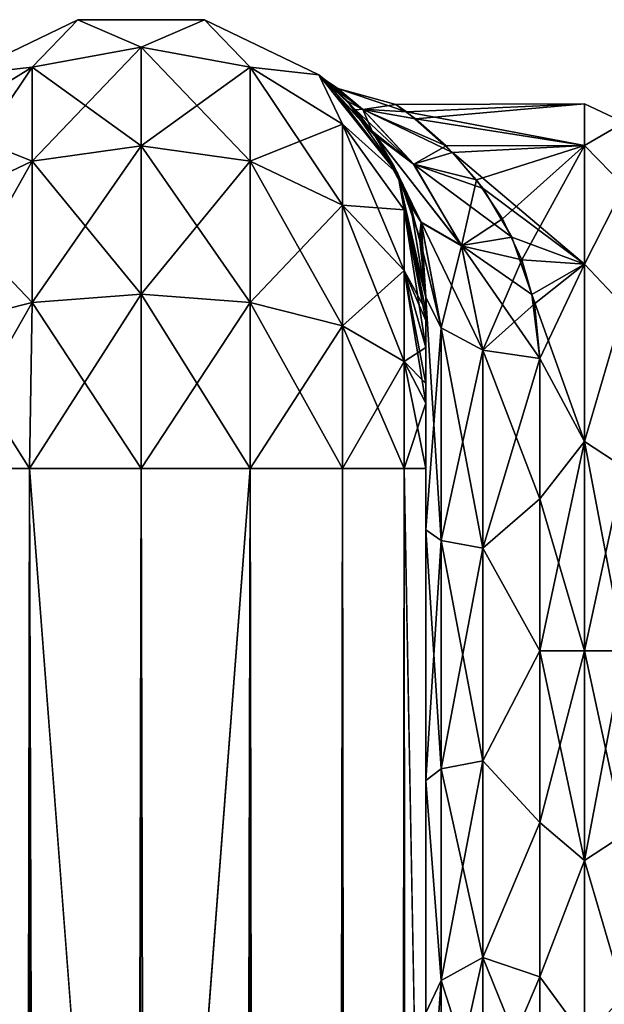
# Model space of a CAD drawing. Extents: x -23 to 470, y -2000 to 0.
# Tile 156 of 198: x 202 to 227, y -43 to 0. Entities that reach past the tile are written whole.
import ezdxf

# ---------------------------------------------------------------- set-up
doc = ezdxf.new("R2010")
doc.units = 0
doc.header["$LTSCALE"] = 64.718028
for name, color, linetype in [('365', 7, 'CONTINUOUS'), ('368', 7, 'CONTINUOUS'), ('369', 7, 'CONTINUOUS'), ('381', 7, 'CONTINUOUS'), ('382', 7, 'CONTINUOUS'), ('383', 7, 'CONTINUOUS'), ('384', 7, 'CONTINUOUS'), ('385', 7, 'CONTINUOUS'), ('386', 7, 'CONTINUOUS'), ('387', 7, 'CONTINUOUS'), ('398', 7, 'CONTINUOUS'), ('399', 7, 'CONTINUOUS'), ('403', 7, 'CONTINUOUS'), ('406', 7, 'CONTINUOUS'), ('407', 7, 'CONTINUOUS')]:
    doc.layers.add(name, color=color, linetype=linetype)

msp = doc.modelspace()

# ---------------------------------------------------------------- linework, layer by layer
at = {"layer": '365', "linetype": 'CONTINUOUS'}
for points in [[(219.55, -58.636, 36.169), (219.55, -54.04, 30.645), (219.55, -12.5, 33.5), (219.55, -58.636, 36.169)], [(219.55, -12.5, 33.5), (219.55, -54.04, 30.645), (219.55, -22.687, 28.505), (219.55, -12.5, 33.5)], [(219.55, -13.067, 36.36), (219.55, -58.636, 36.169), (219.55, -12.5, 33.5), (219.55, -13.067, 36.36)], [(219.55, -12.5, 24.51), (219.55, -12.5, 33.5), (219.55, -22.687, 28.505), (219.55, -12.5, 24.51)], [(219.55, -12.5, -33.5), (219.55, -12.5, -24.51), (219.55, -22.687, -28.505), (219.55, -12.5, -33.5)], [(219.55, -13.067, -36.36), (219.55, -12.5, -33.5), (219.55, -58.636, -36.169), (219.55, -13.067, -36.36)], [(219.55, -58.636, -36.169), (219.55, -12.5, -33.5), (219.55, -54.04, -30.644), (219.55, -58.636, -36.169)], [(219.55, -54.04, -30.644), (219.55, -12.5, -33.5), (219.55, -22.687, -28.505), (219.55, -54.04, -30.644)], [(219.55, -13.5, 37.234), (219.55, -58.636, 36.169), (219.55, -13.067, 36.36), (219.55, -13.5, 37.234)], [(219.55, -13.5, -37.234), (219.55, -13.067, -36.36), (219.55, -64.864, -39.769), (219.55, -13.5, -37.234)], [(219.55, -64.864, -39.769), (219.55, -13.067, -36.36), (219.55, -58.636, -36.169), (219.55, -64.864, -39.769)], [(219.55, -14.695, 38.801), (219.55, -58.636, 36.169), (219.55, -13.5, 37.234), (219.55, -14.695, 38.801)], [(219.55, -14.695, -38.801), (219.55, -13.5, -37.234), (219.55, -64.864, -39.769), (219.55, -14.695, -38.801)], [(219.55, -64.864, 39.769), (219.55, -58.636, 36.169), (219.55, -14.695, 38.801), (219.55, -64.864, 39.769)], [(219.55, -16.266, 40), (219.55, -64.864, 39.769), (219.55, -14.695, 38.801), (219.55, -16.266, 40)], [(219.55, -16.266, -40), (219.55, -14.695, -38.801), (219.55, -64.864, -39.769), (219.55, -16.266, -40)], [(219.55, -17.135, 40.431), (219.55, -64.864, 39.769), (219.55, -16.266, 40), (219.55, -17.135, 40.431)], [(219.55, -17.135, -40.431), (219.55, -16.266, -40), (219.55, -71.85, -41), (219.55, -17.135, -40.431)], [(219.55, -71.85, -41), (219.55, -16.266, -40), (219.55, -64.864, -39.769), (219.55, -71.85, -41)], [(219.55, -20, 41), (219.55, -64.864, 39.769), (219.55, -17.135, 40.431), (219.55, -20, 41)], [(219.55, -20, -41), (219.55, -17.135, -40.431), (219.55, -71.85, -41), (219.55, -20, -41)], [(219.55, -71.85, 41), (219.55, -64.864, 39.769), (219.55, -20, 41), (219.55, -71.85, 41)], [(219.55, -22.687, 28.505), (219.55, -54.04, 30.645), (219.55, -33.687, 28.431), (219.55, -22.687, 28.505)], [(219.55, -33.687, -28.431), (219.55, -54.04, -30.644), (219.55, -22.687, -28.505), (219.55, -33.687, -28.431)], [(219.55, -54.04, 30.645), (219.55, -51.631, 23.876), (219.55, -33.687, 28.431), (219.55, -54.04, 30.645)], [(219.55, -33.687, 28.431), (219.55, -51.631, 23.876), (219.55, -43.869, 24.267), (219.55, -33.687, 28.431)], [(219.55, -43.868, -24.267), (219.55, -54.04, -30.644), (219.55, -33.687, -28.431), (219.55, -43.868, -24.267)]]:
    msp.add_3dface(points, dxfattribs=at)
at = {"layer": '368', "linetype": 'CONTINUOUS'}
for points in [[(219.089, -4.658, 5.583), (226.5, -4, 0), (218.227, -4.026, 1.121), (219.089, -4.658, 5.583)], [(218.227, -4.026, 1.121), (226.5, -4, 0), (218.695, -4.359, -4.138), (218.227, -4.026, 1.121)], [(226.5, -4, 0), (226.5, -5.827, -9.184), (218.695, -4.359, -4.138), (226.5, -4, 0)], [(226.5, -5.827, 9.184), (226.5, -4, 0), (219.089, -4.658, 5.583), (226.5, -5.827, 9.184)], [(218.695, -4.359, -4.138), (226.5, -5.827, -9.184), (220.715, -6.131, -9.886), (218.695, -4.359, -4.138)], [(220.432, -5.843, 9.223), (226.5, -5.827, 9.184), (219.089, -4.658, 5.583), (220.432, -5.843, 9.223)], [(221.772, -7.344, 12.219), (226.5, -5.827, 9.184), (220.432, -5.843, 9.223), (221.772, -7.344, 12.219)], [(226.5, -5.827, -9.184), (226.5, -11.029, -16.971), (220.715, -6.131, -9.886), (226.5, -5.827, -9.184)], [(222.905, -9.042, 14.717), (226.5, -5.827, 9.184), (221.772, -7.344, 12.219), (222.905, -9.042, 14.717)], [(223.751, -10.844, 16.783), (226.5, -5.827, 9.184), (222.905, -9.042, 14.717), (223.751, -10.844, 16.783)], [(226.5, -11.029, 16.971), (226.5, -5.827, 9.184), (223.751, -10.844, 16.783), (226.5, -11.029, 16.971)], [(220.715, -6.131, -9.886), (226.5, -11.029, -16.971), (222.06, -7.719, -12.833), (220.715, -6.131, -9.886)], [(222.06, -7.719, -12.833), (226.5, -11.029, -16.971), (223.323, -9.845, -15.697), (222.06, -7.719, -12.833)], [(223.323, -9.845, -15.697), (226.5, -11.029, -16.971), (224.195, -12.37, -18.213), (223.323, -9.845, -15.697)], [(224.31, -12.769, 18.547), (226.5, -11.029, 16.971), (223.751, -10.844, 16.783), (224.31, -12.769, 18.547)], [(226.5, -11.029, -16.971), (226.5, -18.816, -22.173), (224.195, -12.37, -18.213), (226.5, -11.029, -16.971)], [(224.55, -15.172, 20.284), (226.5, -11.029, 16.971), (224.31, -12.769, 18.547), (224.55, -15.172, 20.284)], [(226.5, -18.816, 22.173), (226.5, -11.029, 16.971), (224.55, -15.172, 20.284), (226.5, -18.816, 22.173)], [(224.195, -12.37, -18.213), (226.5, -18.816, -22.173), (224.55, -15.172, -20.284), (224.195, -12.37, -18.213)], [(224.55, -15.172, -20.284), (226.5, -18.816, -22.173), (224.55, -21.323, -23.052), (224.55, -15.172, -20.284)], [(224.55, -21.323, 23.052), (226.5, -18.816, 22.173), (224.55, -15.172, 20.284), (224.55, -21.323, 23.052)], [(226.5, -18.816, -22.173), (226.5, -28, -24), (224.55, -21.323, -23.052), (226.5, -18.816, -22.173)], [(226.5, -28, 24), (226.5, -18.816, 22.173), (224.55, -28, 24), (226.5, -28, 24)], [(224.55, -28, 24), (226.5, -18.816, 22.173), (224.55, -21.323, 23.052), (224.55, -28, 24)], [(224.55, -21.323, -23.052), (226.5, -28, -24), (224.55, -28, -24), (224.55, -21.323, -23.052)]]:
    msp.add_3dface(points, dxfattribs=at)
at = {"layer": '369', "linetype": 'CONTINUOUS'}
for points in [[(224.55, -28, -24), (226.5, -28, -24), (226.5, -37.184, -22.173), (224.55, -28, -24)], [(226.5, -28, 24), (224.55, -28, 24), (224.55, -35.526, 22.79), (226.5, -28, 24)], [(226.5, -37.184, 22.173), (226.5, -28, 24), (224.55, -35.526, 22.79), (226.5, -37.184, 22.173)], [(224.55, -28, -24), (226.5, -37.184, -22.173), (224.55, -35.526, -22.79), (224.55, -28, -24)], [(224.55, -42.292, 19.28), (226.5, -37.184, 22.173), (224.55, -35.526, 22.79), (224.55, -42.292, 19.28)], [(224.55, -35.526, -22.79), (226.5, -37.184, -22.173), (224.55, -42.292, -19.28), (224.55, -35.526, -22.79)], [(226.5, -44.971, 16.971), (226.5, -37.184, 22.173), (224.55, -42.292, 19.28), (226.5, -44.971, 16.971)], [(226.5, -37.184, -22.173), (226.5, -44.971, -16.971), (224.55, -42.292, -19.28), (226.5, -37.184, -22.173)], [(224.55, -47.617, 13.826), (226.5, -44.971, 16.971), (224.55, -42.292, 19.28), (224.55, -47.617, 13.826)], [(224.55, -42.292, -19.28), (226.5, -44.971, -16.971), (224.55, -47.617, -13.826), (224.55, -42.292, -19.28)]]:
    msp.add_3dface(points, dxfattribs=at)
at = {"layer": '381', "linetype": 'CONTINUOUS'}
for points in [[(198.111, -1980, 49.839), (202.16, -1980, 52.546), (198.111, -20, 49.839), (198.111, -1980, 49.839)], [(198.111, -20, 49.839), (202.16, -1980, 52.546), (202.16, -20, 52.546), (198.111, -20, 49.839)], [(207, -1916.55, 53.5), (207, -83.45, 53.5), (202.16, -20, 52.546), (207, -1916.55, 53.5)], [(202.16, -20, 52.546), (207, -83.45, 53.5), (207.05, -20, 53.5), (202.16, -20, 52.546)], [(207.05, -1980, 53.5), (207, -1916.55, 53.5), (202.16, -20, 52.546), (207.05, -1980, 53.5)], [(202.16, -1980, 52.546), (207.05, -1980, 53.5), (202.16, -20, 52.546), (202.16, -1980, 52.546)]]:
    msp.add_3dface(points, dxfattribs=at)
at = {"layer": '382', "linetype": 'CONTINUOUS'}
for points in [[(202.16, -1980, -52.546), (198.111, -1980, -49.839), (202.16, -20, -52.546), (202.16, -1980, -52.546)], [(202.16, -20, -52.546), (198.111, -1980, -49.839), (198.111, -20, -49.839), (202.16, -20, -52.546)], [(207, -83.45, -53.5), (202.16, -1980, -52.546), (207.05, -20, -53.5), (207, -83.45, -53.5)], [(207.05, -20, -53.5), (202.16, -1980, -52.546), (202.16, -20, -52.546), (207.05, -20, -53.5)]]:
    msp.add_3dface(points, dxfattribs=at)
at = {"layer": '383', "linetype": 'CONTINUOUS'}
for points in [[(207.05, -1980, -53.5), (207, -1916.55, -53.5), (211.834, -20, -52.548), (207.05, -1980, -53.5)], [(207, -1916.55, -53.5), (207, -83.45, -53.5), (211.834, -20, -52.548), (207, -1916.55, -53.5)], [(207, -83.45, -53.5), (207.05, -20, -53.5), (211.834, -20, -52.548), (207, -83.45, -53.5)], [(211.834, -1980, -52.548), (207.05, -1980, -53.5), (211.834, -20, -52.548), (211.834, -1980, -52.548)], [(215.889, -1980, -49.839), (211.834, -1980, -52.548), (215.889, -20, -49.839), (215.889, -1980, -49.839)], [(215.889, -20, -49.839), (211.834, -1980, -52.548), (211.834, -20, -52.548), (215.889, -20, -49.839)], [(218.598, -1980, -45.784), (215.889, -1980, -49.839), (218.598, -20, -45.784), (218.598, -1980, -45.784)], [(218.598, -20, -45.784), (215.889, -1980, -49.839), (215.889, -20, -49.839), (218.598, -20, -45.784)], [(219.55, -20, -41), (219.55, -71.85, -41), (218.598, -1980, -45.784), (219.55, -20, -41)], [(219.55, -20, -41), (218.598, -1980, -45.784), (218.598, -20, -45.784), (219.55, -20, -41)]]:
    msp.add_3dface(points, dxfattribs=at)
at = {"layer": '384', "linetype": 'CONTINUOUS'}
for points in [[(199.256, -2.727, -33.5), (204.268, -0.313, -33.5), (202.266, -2.396, -40.776), (199.256, -2.727, -33.5)], [(202.266, -2.396, -40.776), (204.268, -0.313, -33.5), (207.05, -1.516, -41.139), (202.266, -2.396, -40.776)], [(204.268, -0.313, -33.5), (209.832, -0.313, -33.5), (207.05, -1.516, -41.139), (204.268, -0.313, -33.5)], [(207.05, -1.516, -41.139), (209.832, -0.313, -33.5), (211.834, -2.396, -40.776), (207.05, -1.516, -41.139)], [(209.832, -0.313, -33.5), (214.844, -2.727, -33.5), (211.834, -2.396, -40.776), (209.832, -0.313, -33.5)], [(202.266, -2.396, -40.776), (207.05, -1.516, -41.139), (202.266, -6.525, -46.964), (202.266, -2.396, -40.776)], [(207.05, -1.516, -41.139), (207.05, -5.852, -47.637), (202.266, -6.525, -46.964), (207.05, -1.516, -41.139)], [(207.05, -1.516, -41.139), (211.834, -2.396, -40.776), (207.05, -5.852, -47.637), (207.05, -1.516, -41.139)], [(198.211, -4.9, -39.741), (199.256, -2.727, -33.5), (202.266, -2.396, -40.776), (198.211, -4.9, -39.741)], [(198.211, -4.9, -39.741), (202.266, -2.396, -40.776), (198.211, -8.442, -45.049), (198.211, -4.9, -39.741)], [(202.266, -2.396, -40.776), (202.266, -6.525, -46.964), (198.211, -8.442, -45.049), (202.266, -2.396, -40.776)], [(211.834, -2.396, -40.776), (211.834, -6.525, -46.964), (207.05, -5.852, -47.637), (211.834, -2.396, -40.776)], [(211.834, -2.396, -40.776), (214.844, -2.727, -33.5), (215.889, -4.9, -39.741), (211.834, -2.396, -40.776)], [(211.834, -2.396, -40.776), (215.889, -4.9, -39.741), (211.834, -6.525, -46.964), (211.834, -2.396, -40.776)], [(214.844, -2.727, -33.5), (218.312, -7.076, -33.5), (215.889, -4.9, -39.741), (214.844, -2.727, -33.5)], [(215.889, -4.9, -39.741), (215.889, -8.442, -45.049), (211.834, -6.525, -46.964), (215.889, -4.9, -39.741)], [(215.889, -4.9, -39.741), (218.312, -7.076, -33.5), (218.598, -8.648, -38.192), (215.889, -4.9, -39.741)], [(215.889, -4.9, -39.741), (218.598, -8.648, -38.192), (215.889, -8.442, -45.049), (215.889, -4.9, -39.741)], [(207.05, -12.346, -51.978), (202.266, -12.71, -51.099), (207.05, -5.852, -47.637), (207.05, -12.346, -51.978)], [(207.05, -5.852, -47.637), (202.266, -12.71, -51.099), (202.266, -6.525, -46.964), (207.05, -5.852, -47.637)], [(211.834, -6.525, -46.964), (207.05, -12.346, -51.978), (207.05, -5.852, -47.637), (211.834, -6.525, -46.964)], [(202.266, -12.71, -51.099), (198.211, -13.747, -48.595), (202.266, -6.525, -46.964), (202.266, -12.71, -51.099)], [(202.266, -6.525, -46.964), (198.211, -13.747, -48.595), (198.211, -8.442, -45.049), (202.266, -6.525, -46.964)], [(211.834, -12.71, -51.099), (207.05, -12.346, -51.978), (211.834, -6.525, -46.964), (211.834, -12.71, -51.099)], [(215.889, -8.442, -45.049), (211.834, -12.71, -51.099), (211.834, -6.525, -46.964), (215.889, -8.442, -45.049)], [(218.312, -7.076, -33.5), (219.55, -12.5, -33.5), (218.598, -8.648, -38.192), (218.312, -7.076, -33.5)], [(215.889, -13.747, -48.595), (211.834, -12.71, -51.099), (215.889, -8.442, -45.049), (215.889, -13.747, -48.595)], [(218.598, -8.648, -38.192), (218.598, -11.311, -42.182), (215.889, -8.442, -45.049), (218.598, -8.648, -38.192)], [(218.598, -11.311, -42.182), (215.889, -13.747, -48.595), (215.889, -8.442, -45.049), (218.598, -11.311, -42.182)], [(219.55, -12.5, -33.5), (219.55, -13.067, -36.36), (218.598, -8.648, -38.192), (219.55, -12.5, -33.5)], [(218.598, -8.648, -38.192), (219.55, -13.067, -36.36), (218.598, -11.311, -42.182), (218.598, -8.648, -38.192)], [(218.598, -15.299, -44.849), (215.889, -13.747, -48.595), (218.598, -11.311, -42.182), (218.598, -15.299, -44.849)], [(219.55, -13.067, -36.36), (219.55, -13.5, -37.234), (218.598, -11.311, -42.182), (219.55, -13.067, -36.36)], [(219.55, -13.5, -37.234), (219.55, -14.695, -38.801), (218.598, -11.311, -42.182), (219.55, -13.5, -37.234)], [(219.55, -14.695, -38.801), (218.598, -15.299, -44.849), (218.598, -11.311, -42.182), (219.55, -14.695, -38.801)], [(207.05, -20, -53.5), (202.16, -20, -52.546), (207.05, -12.346, -51.978), (207.05, -20, -53.5)], [(207.05, -12.346, -51.978), (202.16, -20, -52.546), (202.266, -12.71, -51.099), (207.05, -12.346, -51.978)], [(211.834, -12.71, -51.099), (207.05, -20, -53.5), (207.05, -12.346, -51.978), (211.834, -12.71, -51.099)], [(202.16, -20, -52.546), (198.111, -20, -49.839), (202.266, -12.71, -51.099), (202.16, -20, -52.546)], [(202.266, -12.71, -51.099), (198.111, -20, -49.839), (198.211, -13.747, -48.595), (202.266, -12.71, -51.099)], [(211.834, -20, -52.548), (207.05, -20, -53.5), (211.834, -12.71, -51.099), (211.834, -20, -52.548)], [(215.889, -13.747, -48.595), (211.834, -20, -52.548), (211.834, -12.71, -51.099), (215.889, -13.747, -48.595)], [(215.889, -20, -49.839), (211.834, -20, -52.548), (215.889, -13.747, -48.595), (215.889, -20, -49.839)], [(218.598, -15.299, -44.849), (215.889, -20, -49.839), (215.889, -13.747, -48.595), (218.598, -15.299, -44.849)], [(219.55, -14.695, -38.801), (219.55, -16.266, -40), (218.598, -15.299, -44.849), (219.55, -14.695, -38.801)], [(218.598, -20, -45.784), (215.889, -20, -49.839), (218.598, -15.299, -44.849), (218.598, -20, -45.784)], [(219.55, -16.266, -40), (219.55, -17.135, -40.431), (218.598, -15.299, -44.849), (219.55, -16.266, -40)], [(219.55, -17.135, -40.431), (218.598, -20, -45.784), (218.598, -15.299, -44.849), (219.55, -17.135, -40.431)], [(219.55, -17.135, -40.431), (219.55, -20, -41), (218.598, -20, -45.784), (219.55, -17.135, -40.431)]]:
    msp.add_3dface(points, dxfattribs=at)
at = {"layer": '385', "linetype": 'CONTINUOUS'}
for points in [[(204.268, -0.313, -33.5), (199.256, -2.727, -33.5), (204.268, -0.313, 33.5), (204.268, -0.313, -33.5)], [(204.268, -0.313, 33.5), (199.256, -2.727, -33.5), (199.256, -2.727, 33.5), (204.268, -0.313, 33.5)], [(209.832, -0.313, -33.5), (204.268, -0.313, -33.5), (209.832, -0.313, 33.5), (209.832, -0.313, -33.5)], [(209.832, -0.313, 33.5), (204.268, -0.313, -33.5), (204.268, -0.313, 33.5), (209.832, -0.313, 33.5)], [(214.844, -2.727, -33.5), (209.832, -0.313, -33.5), (214.844, -2.727, 33.5), (214.844, -2.727, -33.5)], [(214.844, -2.727, 33.5), (209.832, -0.313, -33.5), (209.832, -0.313, 33.5), (214.844, -2.727, 33.5)], [(218.312, -7.076, -33.5), (214.844, -2.727, -33.5), (217.48, -5.611, -14.453), (218.312, -7.076, -33.5)], [(217.48, -5.611, -14.453), (214.844, -2.727, -33.5), (217.311, -5.361, -13.825), (217.48, -5.611, -14.453)], [(217.311, -5.361, -13.825), (214.844, -2.727, -33.5), (216.457, -4.268, -10.521), (217.311, -5.361, -13.825)], [(216.457, -4.268, -10.521), (214.844, -2.727, -33.5), (215.638, -3.417, -6.694), (216.457, -4.268, -10.521)], [(215.638, -3.417, -6.694), (214.844, -2.727, -33.5), (215.142, -2.973, -3.013), (215.638, -3.417, -6.694)], [(215.142, -2.973, -3.013), (214.844, -2.727, -33.5), (215.199, -3.021, 3.641), (215.142, -2.973, -3.013)], [(215.199, -3.021, 3.641), (214.844, -2.727, -33.5), (214.844, -2.727, 33.5), (215.199, -3.021, 3.641)], [(218.312, -7.076, 33.5), (215.199, -3.021, 3.641), (214.844, -2.727, 33.5), (218.312, -7.076, 33.5)], [(216.113, -3.891, 9.057), (215.199, -3.021, 3.641), (218.312, -7.076, 33.5), (216.113, -3.891, 9.057)], [(217.196, -5.199, 13.395), (216.113, -3.891, 9.057), (218.312, -7.076, 33.5), (217.196, -5.199, 13.395)], [(217.33, -5.388, 13.894), (217.196, -5.199, 13.395), (218.312, -7.076, 33.5), (217.33, -5.388, 13.894)], [(218.152, -6.756, 16.935), (217.33, -5.388, 13.894), (218.312, -7.076, 33.5), (218.152, -6.756, 16.935)], [(218.506, -7.499, -18.285), (218.312, -7.076, -33.5), (217.48, -5.611, -14.453), (218.506, -7.499, -18.285)], [(218.876, -8.45, 19.819), (218.152, -6.756, 16.935), (218.312, -7.076, 33.5), (218.876, -8.45, 19.819)], [(219.55, -12.5, 33.5), (218.876, -8.45, 19.819), (218.312, -7.076, 33.5), (219.55, -12.5, 33.5)], [(219.55, -12.5, -24.51), (219.55, -12.5, -33.5), (218.312, -7.076, -33.5), (219.55, -12.5, -24.51)], [(219.55, -12.5, -24.51), (218.312, -7.076, -33.5), (219.266, -9.851, -21.723), (219.55, -12.5, -24.51)], [(219.266, -9.851, -21.723), (218.312, -7.076, -33.5), (218.506, -7.499, -18.285), (219.266, -9.851, -21.723)], [(218.876, -8.45, 19.819), (219.55, -12.5, 33.5), (219.345, -10.247, 22.207), (218.876, -8.45, 19.819)], [(219.55, -12.5, 33.5), (219.55, -12.5, 24.51), (219.345, -10.247, 22.207), (219.55, -12.5, 33.5)]]:
    msp.add_3dface(points, dxfattribs=at)
at = {"layer": '386', "linetype": 'CONTINUOUS'}
for points in [[(204.268, -0.313, 33.5), (199.256, -2.727, 33.5), (202.266, -2.396, 40.776), (204.268, -0.313, 33.5)], [(207.05, -1.516, 41.139), (204.268, -0.313, 33.5), (202.266, -2.396, 40.776), (207.05, -1.516, 41.139)], [(209.832, -0.313, 33.5), (204.268, -0.313, 33.5), (207.05, -1.516, 41.139), (209.832, -0.313, 33.5)], [(211.834, -2.396, 40.776), (209.832, -0.313, 33.5), (207.05, -1.516, 41.139), (211.834, -2.396, 40.776)], [(214.844, -2.727, 33.5), (209.832, -0.313, 33.5), (211.834, -2.396, 40.776), (214.844, -2.727, 33.5)], [(207.05, -1.516, 41.139), (202.266, -2.396, 40.776), (207.05, -5.852, 47.637), (207.05, -1.516, 41.139)], [(211.834, -2.396, 40.776), (207.05, -1.516, 41.139), (211.834, -6.525, 46.964), (211.834, -2.396, 40.776)], [(211.834, -6.525, 46.964), (207.05, -1.516, 41.139), (207.05, -5.852, 47.637), (211.834, -6.525, 46.964)], [(202.266, -2.396, 40.776), (199.256, -2.727, 33.5), (198.211, -4.9, 39.741), (202.266, -2.396, 40.776)], [(202.266, -2.396, 40.776), (198.211, -4.9, 39.741), (202.266, -6.525, 46.964), (202.266, -2.396, 40.776)], [(207.05, -5.852, 47.637), (202.266, -2.396, 40.776), (202.266, -6.525, 46.964), (207.05, -5.852, 47.637)], [(215.889, -4.9, 39.741), (214.844, -2.727, 33.5), (211.834, -2.396, 40.776), (215.889, -4.9, 39.741)], [(215.889, -4.9, 39.741), (211.834, -2.396, 40.776), (215.889, -8.442, 45.049), (215.889, -4.9, 39.741)], [(215.889, -8.442, 45.049), (211.834, -2.396, 40.776), (211.834, -6.525, 46.964), (215.889, -8.442, 45.049)], [(218.312, -7.076, 33.5), (214.844, -2.727, 33.5), (215.889, -4.9, 39.741), (218.312, -7.076, 33.5)], [(202.266, -6.525, 46.964), (198.211, -4.9, 39.741), (198.211, -8.442, 45.049), (202.266, -6.525, 46.964)], [(218.598, -8.648, 38.192), (218.312, -7.076, 33.5), (215.889, -4.9, 39.741), (218.598, -8.648, 38.192)], [(218.598, -8.648, 38.192), (215.889, -4.9, 39.741), (218.598, -11.311, 42.182), (218.598, -8.648, 38.192)], [(218.598, -11.311, 42.182), (215.889, -4.9, 39.741), (215.889, -8.442, 45.049), (218.598, -11.311, 42.182)], [(207.05, -12.346, 51.978), (207.05, -5.852, 47.637), (202.266, -6.525, 46.964), (207.05, -12.346, 51.978)], [(207.05, -12.346, 51.978), (211.834, -12.71, 51.099), (207.05, -5.852, 47.637), (207.05, -12.346, 51.978)], [(211.834, -12.71, 51.099), (211.834, -6.525, 46.964), (207.05, -5.852, 47.637), (211.834, -12.71, 51.099)], [(202.266, -12.71, 51.099), (202.266, -6.525, 46.964), (198.211, -8.442, 45.049), (202.266, -12.71, 51.099)], [(202.266, -12.71, 51.099), (207.05, -12.346, 51.978), (202.266, -6.525, 46.964), (202.266, -12.71, 51.099)], [(211.834, -12.71, 51.099), (215.889, -13.747, 48.595), (211.834, -6.525, 46.964), (211.834, -12.71, 51.099)], [(215.889, -13.747, 48.595), (215.889, -8.442, 45.049), (211.834, -6.525, 46.964), (215.889, -13.747, 48.595)], [(219.55, -13.067, 36.36), (219.55, -12.5, 33.5), (218.312, -7.076, 33.5), (219.55, -13.067, 36.36)], [(219.55, -13.067, 36.36), (218.312, -7.076, 33.5), (218.598, -8.648, 38.192), (219.55, -13.067, 36.36)], [(198.211, -13.747, 48.595), (202.266, -12.71, 51.099), (198.211, -8.442, 45.049), (198.211, -13.747, 48.595)], [(215.889, -13.747, 48.595), (218.598, -15.299, 44.849), (215.889, -8.442, 45.049), (215.889, -13.747, 48.595)], [(218.598, -15.299, 44.849), (218.598, -11.311, 42.182), (215.889, -8.442, 45.049), (218.598, -15.299, 44.849)], [(219.55, -14.695, 38.801), (219.55, -13.5, 37.234), (218.598, -8.648, 38.192), (219.55, -14.695, 38.801)], [(219.55, -14.695, 38.801), (218.598, -8.648, 38.192), (218.598, -11.311, 42.182), (219.55, -14.695, 38.801)], [(219.55, -13.5, 37.234), (219.55, -13.067, 36.36), (218.598, -8.648, 38.192), (219.55, -13.5, 37.234)], [(219.55, -17.135, 40.431), (219.55, -16.266, 40), (218.598, -11.311, 42.182), (219.55, -17.135, 40.431)], [(218.598, -15.299, 44.849), (219.55, -17.135, 40.431), (218.598, -11.311, 42.182), (218.598, -15.299, 44.849)], [(219.55, -16.266, 40), (219.55, -14.695, 38.801), (218.598, -11.311, 42.182), (219.55, -16.266, 40)], [(202.266, -12.71, 51.099), (207.05, -20, 53.5), (207.05, -12.346, 51.978), (202.266, -12.71, 51.099)], [(207.05, -12.346, 51.978), (207.05, -20, 53.5), (211.834, -20, 52.548), (207.05, -12.346, 51.978)], [(211.834, -12.71, 51.099), (207.05, -12.346, 51.978), (211.834, -20, 52.548), (211.834, -12.71, 51.099)], [(198.211, -13.747, 48.595), (202.16, -20, 52.546), (202.266, -12.71, 51.099), (198.211, -13.747, 48.595)], [(202.16, -20, 52.546), (207.05, -20, 53.5), (202.266, -12.71, 51.099), (202.16, -20, 52.546)], [(215.889, -13.747, 48.595), (211.834, -12.71, 51.099), (215.889, -20, 49.839), (215.889, -13.747, 48.595)], [(215.889, -20, 49.839), (211.834, -12.71, 51.099), (211.834, -20, 52.548), (215.889, -20, 49.839)], [(198.111, -20, 49.839), (202.16, -20, 52.546), (198.211, -13.747, 48.595), (198.111, -20, 49.839)], [(218.598, -15.299, 44.849), (215.889, -13.747, 48.595), (218.598, -20, 45.784), (218.598, -15.299, 44.849)], [(218.598, -20, 45.784), (215.889, -13.747, 48.595), (215.889, -20, 49.839), (218.598, -20, 45.784)], [(219.55, -20, 41), (219.55, -17.135, 40.431), (218.598, -15.299, 44.849), (219.55, -20, 41)], [(219.55, -20, 41), (218.598, -15.299, 44.849), (218.598, -20, 45.784), (219.55, -20, 41)]]:
    msp.add_3dface(points, dxfattribs=at)
at = {"layer": '387', "linetype": 'CONTINUOUS'}
for points in [[(207.05, -20, 53.5), (207, -83.45, 53.5), (211.834, -1980, 52.548), (207.05, -20, 53.5)], [(211.834, -20, 52.548), (207.05, -20, 53.5), (211.834, -1980, 52.548), (211.834, -20, 52.548)], [(215.889, -20, 49.839), (211.834, -20, 52.548), (215.889, -1980, 49.839), (215.889, -20, 49.839)], [(215.889, -1980, 49.839), (211.834, -20, 52.548), (211.834, -1980, 52.548), (215.889, -1980, 49.839)], [(218.598, -20, 45.784), (215.889, -20, 49.839), (218.598, -1980, 45.784), (218.598, -20, 45.784)], [(218.598, -1980, 45.784), (215.889, -20, 49.839), (215.889, -1980, 49.839), (218.598, -1980, 45.784)], [(219.55, -71.85, 41), (219.55, -20, 41), (218.598, -20, 45.784), (219.55, -71.85, 41)], [(219.55, -1928.15, 41), (219.55, -71.85, 41), (218.598, -20, 45.784), (219.55, -1928.15, 41)], [(219.55, -1980, 41), (219.55, -1928.15, 41), (218.598, -20, 45.784), (219.55, -1980, 41)], [(219.55, -1980, 41), (218.598, -20, 45.784), (218.598, -1980, 45.784), (219.55, -1980, 41)]]:
    msp.add_3dface(points, dxfattribs=at)
at = {"layer": '398', "linetype": 'CONTINUOUS'}
for points in [[(215.638, -3.417, -6.694), (215.142, -2.973, -3.013), (216.765, -4.244, -6.681), (215.638, -3.417, -6.694)], [(215.142, -2.973, -3.013), (215.199, -3.021, 3.641), (215.686, -3.33, 0.02), (215.142, -2.973, -3.013)], [(216.765, -4.244, -6.681), (215.142, -2.973, -3.013), (215.686, -3.33, 0.02), (216.765, -4.244, -6.681)], [(215.199, -3.021, 3.641), (216.113, -3.891, 9.057), (216.777, -4.253, 6.715), (215.199, -3.021, 3.641)], [(215.686, -3.33, 0.02), (215.199, -3.021, 3.641), (216.777, -4.253, 6.715), (215.686, -3.33, 0.02)], [(216.457, -4.268, -10.521), (215.638, -3.417, -6.694), (216.765, -4.244, -6.681), (216.457, -4.268, -10.521)], [(218.227, -4.026, 1.121), (218.695, -4.359, -4.138), (215.686, -3.33, 0.02), (218.227, -4.026, 1.121)], [(218.227, -4.026, 1.121), (215.686, -3.33, 0.02), (216.777, -4.253, 6.715), (218.227, -4.026, 1.121)], [(218.695, -4.359, -4.138), (216.765, -4.244, -6.681), (215.686, -3.33, 0.02), (218.695, -4.359, -4.138)], [(216.113, -3.891, 9.057), (217.196, -5.199, 13.395), (216.777, -4.253, 6.715), (216.113, -3.891, 9.057)], [(219.008, -6.643, -12.374), (216.457, -4.268, -10.521), (216.765, -4.244, -6.681), (219.008, -6.643, -12.374)], [(217.311, -5.361, -13.825), (216.457, -4.268, -10.521), (219.008, -6.643, -12.374), (217.311, -5.361, -13.825)], [(218.695, -4.359, -4.138), (220.715, -6.131, -9.886), (216.765, -4.244, -6.681), (218.695, -4.359, -4.138)], [(220.715, -6.131, -9.886), (219.008, -6.643, -12.374), (216.765, -4.244, -6.681), (220.715, -6.131, -9.886)], [(219.089, -4.658, 5.583), (218.227, -4.026, 1.121), (216.777, -4.253, 6.715), (219.089, -4.658, 5.583)], [(220.432, -5.843, 9.223), (219.089, -4.658, 5.583), (216.777, -4.253, 6.715), (220.432, -5.843, 9.223)], [(220.432, -5.843, 9.223), (216.777, -4.253, 6.715), (219.019, -6.657, 12.397), (220.432, -5.843, 9.223)], [(216.777, -4.253, 6.715), (217.196, -5.199, 13.395), (219.019, -6.657, 12.397), (216.777, -4.253, 6.715)], [(217.196, -5.199, 13.395), (217.33, -5.388, 13.894), (219.019, -6.657, 12.397), (217.196, -5.199, 13.395)], [(217.48, -5.611, -14.453), (217.311, -5.361, -13.825), (219.341, -9.198, -18.705), (217.48, -5.611, -14.453)], [(219.341, -9.198, -18.705), (217.311, -5.361, -13.825), (221.108, -10.22, -17.113), (219.341, -9.198, -18.705)], [(221.108, -10.22, -17.113), (217.311, -5.361, -13.825), (219.008, -6.643, -12.374), (221.108, -10.22, -17.113)], [(217.33, -5.388, 13.894), (218.152, -6.756, 16.935), (219.346, -9.211, 18.717), (217.33, -5.388, 13.894)], [(219.019, -6.657, 12.397), (217.33, -5.388, 13.894), (221.112, -10.233, 17.125), (219.019, -6.657, 12.397)], [(221.112, -10.233, 17.125), (217.33, -5.388, 13.894), (219.346, -9.211, 18.717), (221.112, -10.233, 17.125)], [(218.506, -7.499, -18.285), (217.48, -5.611, -14.453), (219.341, -9.198, -18.705), (218.506, -7.499, -18.285)], [(221.772, -7.344, 12.219), (220.432, -5.843, 9.223), (219.019, -6.657, 12.397), (221.772, -7.344, 12.219)], [(220.715, -6.131, -9.886), (222.06, -7.719, -12.833), (219.008, -6.643, -12.374), (220.715, -6.131, -9.886)], [(218.152, -6.756, 16.935), (218.876, -8.45, 19.819), (219.346, -9.211, 18.717), (218.152, -6.756, 16.935)], [(222.06, -7.719, -12.833), (223.323, -9.845, -15.697), (219.008, -6.643, -12.374), (222.06, -7.719, -12.833)], [(223.323, -9.845, -15.697), (221.108, -10.22, -17.113), (219.008, -6.643, -12.374), (223.323, -9.845, -15.697)], [(221.772, -7.344, 12.219), (219.019, -6.657, 12.397), (221.112, -10.233, 17.125), (221.772, -7.344, 12.219)], [(219.266, -9.851, -21.723), (218.506, -7.499, -18.285), (219.341, -9.198, -18.705), (219.266, -9.851, -21.723)], [(222.905, -9.042, 14.717), (221.772, -7.344, 12.219), (221.112, -10.233, 17.125), (222.905, -9.042, 14.717)], [(218.876, -8.45, 19.819), (219.345, -10.247, 22.207), (219.346, -9.211, 18.717), (218.876, -8.45, 19.819)], [(223.751, -10.844, 16.783), (222.905, -9.042, 14.717), (221.112, -10.233, 17.125), (223.751, -10.844, 16.783)], [(220.219, -13.835, -22.399), (219.266, -9.851, -21.723), (219.341, -9.198, -18.705), (220.219, -13.835, -22.399)], [(220.219, -13.835, -22.399), (219.341, -9.198, -18.705), (222.05, -14.814, -20.85), (220.219, -13.835, -22.399)], [(222.05, -14.814, -20.85), (219.341, -9.198, -18.705), (221.108, -10.22, -17.113), (222.05, -14.814, -20.85)], [(219.345, -10.247, 22.207), (219.55, -12.5, 24.51), (219.346, -9.211, 18.717), (219.345, -10.247, 22.207)], [(219.55, -12.5, 24.51), (220.219, -13.835, 22.399), (219.346, -9.211, 18.717), (219.55, -12.5, 24.51)], [(220.219, -13.835, 22.399), (221.112, -10.233, 17.125), (219.346, -9.211, 18.717), (220.219, -13.835, 22.399)], [(219.55, -12.5, -24.51), (219.266, -9.851, -21.723), (220.219, -13.835, -22.399), (219.55, -12.5, -24.51)], [(223.323, -9.845, -15.697), (224.195, -12.37, -18.213), (221.108, -10.22, -17.113), (223.323, -9.845, -15.697)], [(222.05, -14.814, 20.85), (221.112, -10.233, 17.125), (220.219, -13.835, 22.399), (222.05, -14.814, 20.85)], [(224.195, -12.37, -18.213), (224.55, -15.172, -20.284), (221.108, -10.22, -17.113), (224.195, -12.37, -18.213)], [(224.55, -15.172, -20.284), (222.05, -14.814, -20.85), (221.108, -10.22, -17.113), (224.55, -15.172, -20.284)], [(223.751, -10.844, 16.783), (221.112, -10.233, 17.125), (222.05, -14.814, 20.85), (223.751, -10.844, 16.783)], [(224.31, -12.769, 18.547), (223.751, -10.844, 16.783), (222.05, -14.814, 20.85), (224.31, -12.769, 18.547)], [(224.55, -15.172, 20.284), (224.31, -12.769, 18.547), (222.05, -14.814, 20.85), (224.55, -15.172, 20.284)]]:
    msp.add_3dface(points, dxfattribs=at)
at = {"layer": '399', "linetype": 'CONTINUOUS'}
for points in [[(219.55, -22.687, -28.505), (219.55, -12.5, -24.51), (220.219, -23.159, -26.056), (219.55, -22.687, -28.505)], [(219.55, -12.5, -24.51), (220.219, -13.835, -22.399), (220.219, -23.159, -26.056), (219.55, -12.5, -24.51)], [(220.219, -13.835, -22.399), (222.05, -14.814, -20.85), (222.05, -23.493, -24.255), (220.219, -13.835, -22.399)], [(220.219, -23.159, -26.056), (220.219, -13.835, -22.399), (222.05, -23.493, -24.255), (220.219, -23.159, -26.056)], [(224.55, -15.172, -20.284), (224.55, -21.323, -23.052), (222.05, -14.814, -20.85), (224.55, -15.172, -20.284)], [(222.05, -14.814, -20.85), (224.55, -21.323, -23.052), (222.05, -23.493, -24.255), (222.05, -14.814, -20.85)], [(224.55, -21.323, -23.052), (224.55, -28, -24), (222.05, -23.493, -24.255), (224.55, -21.323, -23.052)], [(219.55, -33.687, -28.431), (219.55, -22.687, -28.505), (220.219, -33.174, -25.992), (219.55, -33.687, -28.431)], [(220.219, -33.174, -25.992), (219.55, -22.687, -28.505), (220.219, -23.159, -26.056), (220.219, -33.174, -25.992)], [(220.219, -33.174, -25.992), (220.219, -23.159, -26.056), (222.05, -32.816, -24.195), (220.219, -33.174, -25.992)], [(222.05, -32.816, -24.195), (220.219, -23.159, -26.056), (222.05, -23.493, -24.255), (222.05, -32.816, -24.195)], [(224.55, -28, -24), (222.05, -32.816, -24.195), (222.05, -23.493, -24.255), (224.55, -28, -24)], [(224.55, -28, -24), (224.55, -35.526, -22.79), (222.05, -32.816, -24.195), (224.55, -28, -24)], [(222.05, -41.451, -20.68), (220.219, -33.174, -25.992), (222.05, -32.816, -24.195), (222.05, -41.451, -20.68)], [(224.55, -35.526, -22.79), (222.05, -41.451, -20.68), (222.05, -32.816, -24.195), (224.55, -35.526, -22.79)], [(220.219, -42.45, -22.217), (219.55, -33.687, -28.431), (220.219, -33.174, -25.992), (220.219, -42.45, -22.217)], [(220.219, -42.45, -22.217), (220.219, -33.174, -25.992), (222.05, -41.451, -20.68), (220.219, -42.45, -22.217)], [(219.55, -43.868, -24.267), (219.55, -33.687, -28.431), (220.219, -42.45, -22.217), (219.55, -43.868, -24.267)], [(224.55, -35.526, -22.79), (224.55, -42.292, -19.28), (222.05, -41.451, -20.68), (224.55, -35.526, -22.79)], [(222.05, -48.165, -14.212), (220.219, -42.45, -22.217), (222.05, -41.451, -20.68), (222.05, -48.165, -14.212)], [(224.55, -42.292, -19.28), (224.55, -47.617, -13.826), (222.05, -41.451, -20.68), (224.55, -42.292, -19.28)], [(224.55, -47.617, -13.826), (222.05, -48.165, -14.212), (222.05, -41.451, -20.68), (224.55, -47.617, -13.826)], [(220.219, -49.662, -15.268), (219.55, -43.868, -24.267), (220.219, -42.45, -22.217), (220.219, -49.662, -15.268)], [(220.219, -49.662, -15.268), (220.219, -42.45, -22.217), (222.05, -48.165, -14.212), (220.219, -49.662, -15.268)]]:
    msp.add_3dface(points, dxfattribs=at)
at = {"layer": '403', "linetype": 'CONTINUOUS'}
for points in [[(219.55, -12.5, 24.51), (219.55, -22.687, 28.505), (220.219, -13.835, 22.399), (219.55, -12.5, 24.51)], [(220.219, -13.835, 22.399), (219.55, -22.687, 28.505), (220.219, -23.159, 26.056), (220.219, -13.835, 22.399)], [(222.05, -14.814, 20.85), (220.219, -13.835, 22.399), (220.219, -23.159, 26.056), (222.05, -14.814, 20.85)], [(222.05, -14.814, 20.85), (220.219, -23.159, 26.056), (222.05, -23.493, 24.255), (222.05, -14.814, 20.85)], [(224.55, -15.172, 20.284), (222.05, -14.814, 20.85), (222.05, -23.493, 24.255), (224.55, -15.172, 20.284)], [(224.55, -21.323, 23.052), (224.55, -15.172, 20.284), (222.05, -23.493, 24.255), (224.55, -21.323, 23.052)], [(224.55, -28, 24), (224.55, -21.323, 23.052), (222.05, -23.493, 24.255), (224.55, -28, 24)], [(219.55, -22.687, 28.505), (219.55, -33.687, 28.431), (220.219, -23.159, 26.056), (219.55, -22.687, 28.505)], [(220.219, -23.159, 26.056), (219.55, -33.687, 28.431), (220.219, -33.174, 25.992), (220.219, -23.159, 26.056)], [(220.219, -23.159, 26.056), (220.219, -33.174, 25.992), (222.05, -23.493, 24.255), (220.219, -23.159, 26.056)], [(222.05, -23.493, 24.255), (220.219, -33.174, 25.992), (222.05, -32.816, 24.195), (222.05, -23.493, 24.255)], [(224.55, -28, 24), (222.05, -23.493, 24.255), (222.05, -32.816, 24.195), (224.55, -28, 24)], [(224.55, -35.526, 22.79), (224.55, -28, 24), (222.05, -32.816, 24.195), (224.55, -35.526, 22.79)], [(220.219, -33.174, 25.992), (220.219, -42.45, 22.217), (222.05, -32.816, 24.195), (220.219, -33.174, 25.992)], [(222.05, -32.816, 24.195), (220.219, -42.45, 22.217), (222.05, -41.451, 20.68), (222.05, -32.816, 24.195)], [(224.55, -35.526, 22.79), (222.05, -32.816, 24.195), (222.05, -41.451, 20.68), (224.55, -35.526, 22.79)], [(220.219, -33.174, 25.992), (219.55, -33.687, 28.431), (220.219, -42.45, 22.217), (220.219, -33.174, 25.992)], [(219.55, -33.687, 28.431), (219.55, -43.869, 24.267), (220.219, -42.45, 22.217), (219.55, -33.687, 28.431)], [(224.55, -42.292, 19.28), (224.55, -35.526, 22.79), (222.05, -41.451, 20.68), (224.55, -42.292, 19.28)], [(220.219, -49.662, 15.268), (222.05, -48.165, 14.212), (222.05, -41.451, 20.68), (220.219, -49.662, 15.268)], [(220.219, -42.45, 22.217), (220.219, -49.662, 15.268), (222.05, -41.451, 20.68), (220.219, -42.45, 22.217)], [(222.05, -48.165, 14.212), (224.55, -42.292, 19.28), (222.05, -41.451, 20.68), (222.05, -48.165, 14.212)], [(224.55, -47.617, 13.826), (224.55, -42.292, 19.28), (222.05, -48.165, 14.212), (224.55, -47.617, 13.826)], [(219.55, -43.869, 24.267), (219.55, -51.704, 16.707), (220.219, -42.45, 22.217), (219.55, -43.869, 24.267)], [(219.55, -51.704, 16.707), (220.219, -49.662, 15.268), (220.219, -42.45, 22.217), (219.55, -51.704, 16.707)]]:
    msp.add_3dface(points, dxfattribs=at)
at = {"layer": '406', "linetype": 'CONTINUOUS'}
for points in [[(226.5, -5.827, -9.184), (226.5, -4, 0), (228.25, -4.826, -4.086), (226.5, -5.827, -9.184)], [(226.5, -4, 0), (226.5, -5.827, 9.184), (228.25, -4.826, 4.086), (226.5, -4, 0)], [(226.5, -4, 0), (228.25, -4.826, 4.086), (228.25, -4.826, -4.086), (226.5, -4, 0)], [(226.5, -5.827, -9.184), (228.25, -4.826, -4.086), (228.25, -7.621, -11.766), (226.5, -5.827, -9.184)], [(226.5, -5.827, 9.184), (228.25, -7.621, 11.766), (228.25, -4.826, 4.086), (226.5, -5.827, 9.184)], [(226.5, -11.029, -16.971), (226.5, -5.827, -9.184), (228.25, -7.621, -11.766), (226.5, -11.029, -16.971)], [(226.5, -5.827, 9.184), (226.5, -11.029, 16.971), (228.25, -7.621, 11.766), (226.5, -5.827, 9.184)], [(226.5, -11.029, -16.971), (228.25, -7.621, -11.766), (228.25, -12.875, -18.026), (226.5, -11.029, -16.971)], [(226.5, -11.029, 16.971), (228.25, -12.875, 18.026), (228.25, -7.621, 11.766), (226.5, -11.029, 16.971)], [(226.5, -18.816, -22.173), (226.5, -11.029, -16.971), (228.25, -12.875, -18.026), (226.5, -18.816, -22.173)], [(226.5, -11.029, 16.971), (226.5, -18.816, 22.173), (228.25, -12.875, 18.026), (226.5, -11.029, 16.971)], [(226.5, -18.816, -22.173), (228.25, -12.875, -18.026), (228.25, -19.952, -22.112), (226.5, -18.816, -22.173)], [(226.5, -18.816, 22.173), (228.25, -19.952, 22.112), (228.25, -12.875, 18.026), (226.5, -18.816, 22.173)], [(226.5, -28, -24), (226.5, -18.816, -22.173), (228.25, -28, -23.531), (226.5, -28, -24)], [(226.5, -18.816, -22.173), (228.25, -19.952, -22.112), (228.25, -28, -23.531), (226.5, -18.816, -22.173)], [(226.5, -18.816, 22.173), (226.5, -28, 24), (228.25, -19.952, 22.112), (226.5, -18.816, 22.173)], [(226.5, -28, 24), (228.25, -28, 23.531), (228.25, -19.952, 22.112), (226.5, -28, 24)]]:
    msp.add_3dface(points, dxfattribs=at)
at = {"layer": '407', "linetype": 'CONTINUOUS'}
for points in [[(226.5, -37.184, -22.173), (226.5, -28, -24), (228.25, -36.048, -22.112), (226.5, -37.184, -22.173)], [(226.5, -28, -24), (228.25, -28, -23.531), (228.25, -36.048, -22.112), (226.5, -28, -24)], [(226.5, -28, 24), (226.5, -37.184, 22.173), (228.25, -28, 23.531), (226.5, -28, 24)], [(228.25, -28, 23.531), (226.5, -37.184, 22.173), (228.25, -36.048, 22.112), (228.25, -28, 23.531)], [(226.5, -37.184, 22.173), (228.25, -43.125, 18.026), (228.25, -36.048, 22.112), (226.5, -37.184, 22.173)], [(226.5, -37.184, -22.173), (228.25, -36.048, -22.112), (228.25, -43.125, -18.026), (226.5, -37.184, -22.173)], [(226.5, -37.184, 22.173), (226.5, -44.971, 16.971), (228.25, -43.125, 18.026), (226.5, -37.184, 22.173)], [(226.5, -44.971, -16.971), (226.5, -37.184, -22.173), (228.25, -43.125, -18.026), (226.5, -44.971, -16.971)], [(226.5, -44.971, 16.971), (228.25, -48.379, 11.766), (228.25, -43.125, 18.026), (226.5, -44.971, 16.971)], [(226.5, -44.971, -16.971), (228.25, -43.125, -18.026), (228.25, -48.379, -11.766), (226.5, -44.971, -16.971)]]:
    msp.add_3dface(points, dxfattribs=at)

doc.saveas('drawing.dxf')
